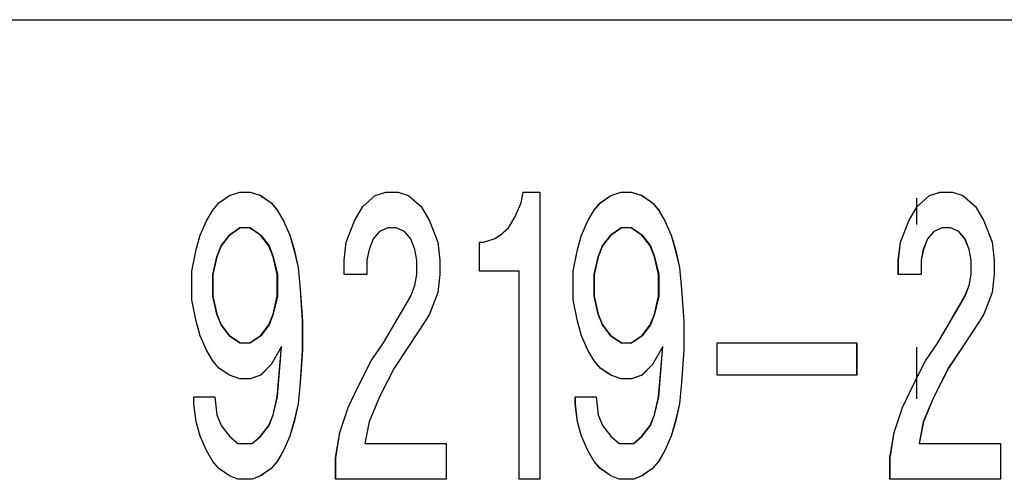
# Model space of a CAD drawing. Header units: millimetres. Extents: x -186 to 167, y -17 to 277.
# Tile 24 of 44: x -77.65 to -69.08, y 261.64 to 265.64. Entities that reach past the tile are written whole.
import ezdxf

# ---------------------------------------------------------------- set-up
doc = ezdxf.new("R2010")
doc.units = ezdxf.units.MM

msp = doc.modelspace()

# ---------------------------------------------------------------- linework, layer by layer
at = {"color": 7, "linetype": 'Continuous', "lineweight": 25}
for p, q in [((-81.8785, 265.6352), (-63.6732, 265.6352)), ((-75.8215, 264.1039), (-75.7309, 264.1352)), ((-75.8212, 264.1039), (-75.7306, 264.1352)), ((-75.7309, 264.1352), (-75.64, 264.1352)), ((-75.6402, 264.1352), (-75.5496, 264.1039)), ((-75.64, 264.1352), (-75.5494, 264.1039)), ((-74.5527, 264.1039), (-74.4621, 264.1352)), ((-74.5525, 264.1039), (-74.4619, 264.1352)), ((-74.4621, 264.1352), (-74.3531, 264.1352)), ((-74.3534, 264.1352), (-74.2627, 264.1039)), ((-74.3531, 264.1352), (-74.2625, 264.1039)), ((-73.284, 264.0414), (-73.2659, 264.1352)), ((-73.2838, 264.0414), (-73.2656, 264.1352)), ((-73.2659, 264.1352), (-73.1206, 264.1352)), ((-73.1209, 264.1352), (-73.1209, 261.6352)), ((-73.1206, 264.1352), (-73.1206, 261.6352)), ((-72.5046, 264.1039), (-72.414, 264.1352)), ((-72.5044, 264.1039), (-72.4138, 264.1352)), ((-72.414, 264.1352), (-72.3231, 264.1352)), ((-72.3234, 264.1352), (-72.2328, 264.1039)), ((-72.3231, 264.1352), (-72.2325, 264.1039)), ((-69.7315, 264.1039), (-69.6409, 264.1352)), ((-69.7313, 264.1039), (-69.6406, 264.1352)), ((-69.6409, 264.1352), (-69.5319, 264.1352)), ((-69.5321, 264.1352), (-69.4415, 264.1039)), ((-69.5319, 264.1352), (-69.4413, 264.1039)), ((-75.9665, 263.9789), (-75.9121, 264.0414)), ((-75.9662, 263.9789), (-75.9119, 264.0414)), ((-75.9121, 264.0414), (-75.8215, 264.1039)), ((-75.9119, 264.0414), (-75.9121, 264.0414)), ((-75.9119, 264.0414), (-75.8212, 264.1039)), ((-75.8212, 264.1039), (-75.8215, 264.1039)), ((-75.5496, 264.1039), (-75.459, 264.0414)), ((-75.5494, 264.1039), (-75.5496, 264.1039)), ((-75.5494, 264.1039), (-75.4587, 264.0414)), ((-75.459, 264.0414), (-75.4046, 263.9789)), ((-75.4587, 264.0414), (-75.459, 264.0414)), ((-75.4587, 264.0414), (-75.4044, 263.9789)), ((-74.6615, 264.0102), (-74.5527, 264.1039)), ((-74.6612, 264.0102), (-74.5525, 264.1039)), ((-74.5525, 264.1039), (-74.5527, 264.1039)), ((-74.2627, 264.1039), (-74.154, 264.0102)), ((-74.2625, 264.1039), (-74.2627, 264.1039)), ((-74.2625, 264.1039), (-74.1537, 264.0102)), ((-73.3384, 263.9164), (-73.284, 264.0414)), ((-73.3381, 263.9164), (-73.2838, 264.0414)), ((-73.2838, 264.0414), (-73.284, 264.0414)), ((-72.6496, 263.9789), (-72.5953, 264.0414)), ((-72.6494, 263.9789), (-72.595, 264.0414)), ((-72.5953, 264.0414), (-72.5046, 264.1039)), ((-72.595, 264.0414), (-72.5953, 264.0414)), ((-72.595, 264.0414), (-72.5044, 264.1039)), ((-72.5044, 264.1039), (-72.5046, 264.1039)), ((-72.2328, 264.1039), (-72.1421, 264.0414)), ((-72.2325, 264.1039), (-72.2328, 264.1039)), ((-72.2325, 264.1039), (-72.1419, 264.0414)), ((-72.1421, 264.0414), (-72.0878, 263.9789)), ((-72.1419, 264.0414), (-72.1421, 264.0414)), ((-72.1419, 264.0414), (-72.0875, 263.9789)), ((-69.8423, 263.8523), (-69.8423, 264.083)), ((-69.8403, 264.0102), (-69.7315, 264.1039)), ((-69.84, 264.0102), (-69.7313, 264.1039)), ((-69.7313, 264.1039), (-69.7315, 264.1039)), ((-69.4415, 264.1039), (-69.3328, 264.0102)), ((-69.4413, 264.1039), (-69.4415, 264.1039)), ((-69.4413, 264.1039), (-69.3325, 264.0102)), ((-76.0209, 263.8852), (-75.9665, 263.9789)), ((-76.0206, 263.8852), (-75.9662, 263.9789)), ((-75.9662, 263.9789), (-75.9665, 263.9789)), ((-75.4046, 263.9789), (-75.3502, 263.8852)), ((-75.4044, 263.9789), (-75.4046, 263.9789)), ((-75.4044, 263.9789), (-75.35, 263.8852)), ((-74.734, 263.8852), (-74.6615, 264.0102)), ((-74.7337, 263.8852), (-74.6612, 264.0102)), ((-74.6612, 264.0102), (-74.6615, 264.0102)), ((-74.154, 264.0102), (-74.0815, 263.8852)), ((-74.1537, 264.0102), (-74.154, 264.0102)), ((-74.1537, 264.0102), (-74.0813, 263.8852)), ((-72.704, 263.8852), (-72.6496, 263.9789)), ((-72.7038, 263.8852), (-72.6494, 263.9789)), ((-72.6494, 263.9789), (-72.6496, 263.9789)), ((-72.0878, 263.9789), (-72.0334, 263.8852)), ((-72.0875, 263.9789), (-72.0878, 263.9789)), ((-72.0875, 263.9789), (-72.0331, 263.8852)), ((-69.9128, 263.8852), (-69.8403, 264.0102)), ((-69.9125, 263.8852), (-69.84, 264.0102)), ((-69.84, 264.0102), (-69.8403, 264.0102)), ((-69.3328, 264.0102), (-69.2603, 263.8852)), ((-69.3325, 264.0102), (-69.3328, 264.0102)), ((-69.3325, 264.0102), (-69.26, 263.8852)), ((-76.0752, 263.7602), (-76.0209, 263.8852)), ((-76.075, 263.7602), (-76.0206, 263.8852)), ((-76.0206, 263.8852), (-76.0209, 263.8852)), ((-75.3502, 263.8852), (-75.2959, 263.7602)), ((-75.35, 263.8852), (-75.3502, 263.8852)), ((-75.35, 263.8852), (-75.2956, 263.7602)), ((-74.8065, 263.6977), (-74.734, 263.8852)), ((-74.8062, 263.6977), (-74.7337, 263.8852)), ((-74.7337, 263.8852), (-74.734, 263.8852)), ((-74.0815, 263.8852), (-74.009, 263.6977)), ((-74.0813, 263.8852), (-74.0815, 263.8852)), ((-74.0813, 263.8852), (-74.0088, 263.6977)), ((-73.3927, 263.8227), (-73.3384, 263.9164)), ((-73.3925, 263.8227), (-73.3381, 263.9164)), ((-73.3381, 263.9164), (-73.3384, 263.9164)), ((-72.7584, 263.7602), (-72.704, 263.8852)), ((-72.7581, 263.7602), (-72.7038, 263.8852)), ((-72.7038, 263.8852), (-72.704, 263.8852)), ((-72.0334, 263.8852), (-71.979, 263.7602)), ((-72.0331, 263.8852), (-72.0334, 263.8852)), ((-72.0331, 263.8852), (-71.9788, 263.7602)), ((-69.9853, 263.6977), (-69.9128, 263.8852)), ((-69.985, 263.6977), (-69.9125, 263.8852)), ((-69.9125, 263.8852), (-69.9128, 263.8852)), ((-69.2603, 263.8852), (-69.1878, 263.6977)), ((-69.26, 263.8852), (-69.2603, 263.8852)), ((-69.26, 263.8852), (-69.1875, 263.6977)), ((-75.7309, 263.8227), (-75.8215, 263.7602)), ((-75.8212, 263.7602), (-75.7306, 263.8227)), ((-75.64, 263.8227), (-75.7309, 263.8227)), ((-75.5496, 263.7602), (-75.6402, 263.8227)), ((-75.64, 263.8227), (-75.5494, 263.7602)), ((-74.5165, 263.7914), (-74.5709, 263.7289)), ((-74.5162, 263.7914), (-74.5706, 263.7289)), ((-74.444, 263.8227), (-74.5165, 263.7914)), ((-74.5162, 263.7914), (-74.5165, 263.7914)), ((-74.4437, 263.8227), (-74.5162, 263.7914)), ((-74.3712, 263.8227), (-74.444, 263.8227)), ((-74.299, 263.7914), (-74.3715, 263.8227)), ((-74.2987, 263.7914), (-74.3712, 263.8227)), ((-74.2446, 263.7289), (-74.299, 263.7914)), ((-74.2987, 263.7914), (-74.299, 263.7914)), ((-74.2444, 263.7289), (-74.2987, 263.7914)), ((-73.4652, 263.7602), (-73.3927, 263.8227)), ((-73.465, 263.7602), (-73.3925, 263.8227)), ((-73.3925, 263.8227), (-73.3927, 263.8227)), ((-72.414, 263.8227), (-72.5046, 263.7602)), ((-72.5044, 263.7602), (-72.4138, 263.8227)), ((-72.3231, 263.8227), (-72.414, 263.8227)), ((-72.2328, 263.7602), (-72.3234, 263.8227)), ((-72.3231, 263.8227), (-72.2325, 263.7602)), ((-69.6953, 263.7914), (-69.7496, 263.7289)), ((-69.695, 263.7914), (-69.7494, 263.7289)), ((-69.6228, 263.8227), (-69.6953, 263.7914)), ((-69.695, 263.7914), (-69.6953, 263.7914)), ((-69.6225, 263.8227), (-69.695, 263.7914)), ((-69.55, 263.8227), (-69.6228, 263.8227)), ((-69.4778, 263.7914), (-69.5503, 263.8227)), ((-69.4775, 263.7914), (-69.55, 263.8227)), ((-69.4234, 263.7289), (-69.4778, 263.7914)), ((-69.4775, 263.7914), (-69.4778, 263.7914)), ((-69.4231, 263.7289), (-69.4775, 263.7914)), ((-76.1115, 263.6352), (-76.0752, 263.7602)), ((-76.1112, 263.6352), (-76.075, 263.7602)), ((-76.075, 263.7602), (-76.0752, 263.7602)), ((-75.8215, 263.7602), (-75.894, 263.6664)), ((-75.8937, 263.6664), (-75.8212, 263.7602)), ((-75.8215, 263.7602), (-75.8212, 263.7602)), ((-75.4771, 263.6664), (-75.5496, 263.7602)), ((-75.5494, 263.7602), (-75.5496, 263.7602)), ((-75.5494, 263.7602), (-75.4769, 263.6664)), ((-75.2959, 263.7602), (-75.2596, 263.6352)), ((-75.2956, 263.7602), (-75.2959, 263.7602)), ((-75.2956, 263.7602), (-75.2594, 263.6352)), ((-74.8246, 263.5414), (-74.8065, 263.6977)), ((-74.8244, 263.5414), (-74.8062, 263.6977)), ((-74.8062, 263.6977), (-74.8065, 263.6977)), ((-74.5709, 263.7289), (-74.6071, 263.6352)), ((-74.5706, 263.7289), (-74.6069, 263.6352)), ((-74.5706, 263.7289), (-74.5709, 263.7289)), ((-74.2084, 263.6352), (-74.2446, 263.7289)), ((-74.2444, 263.7289), (-74.2446, 263.7289)), ((-74.2081, 263.6352), (-74.2444, 263.7289)), ((-74.009, 263.6977), (-73.9909, 263.5414)), ((-74.0088, 263.6977), (-74.009, 263.6977)), ((-74.0088, 263.6977), (-73.9906, 263.5414)), ((-73.6465, 263.4477), (-73.6465, 263.6977)), ((-73.6465, 263.6977), (-73.61, 263.6977)), ((-73.6463, 263.4477), (-73.6463, 263.6977)), ((-73.6102, 263.6977), (-73.5196, 263.7289)), ((-73.61, 263.6977), (-73.5194, 263.7289)), ((-73.5196, 263.7289), (-73.4652, 263.7602)), ((-73.5194, 263.7289), (-73.5196, 263.7289)), ((-73.5194, 263.7289), (-73.465, 263.7602)), ((-73.465, 263.7602), (-73.4652, 263.7602)), ((-72.7946, 263.6352), (-72.7584, 263.7602)), ((-72.7944, 263.6352), (-72.7581, 263.7602)), ((-72.7581, 263.7602), (-72.7584, 263.7602)), ((-72.5046, 263.7602), (-72.5771, 263.6664)), ((-72.5769, 263.6664), (-72.5044, 263.7602)), ((-72.5044, 263.7602), (-72.5046, 263.7602)), ((-72.1603, 263.6664), (-72.2328, 263.7602)), ((-72.2325, 263.7602), (-72.2328, 263.7602)), ((-72.2325, 263.7602), (-72.16, 263.6664)), ((-71.979, 263.7602), (-71.9428, 263.6352)), ((-71.9788, 263.7602), (-71.979, 263.7602)), ((-71.9788, 263.7602), (-71.9425, 263.6352)), ((-70.0034, 263.5414), (-69.9853, 263.6977)), ((-70.0031, 263.5414), (-69.985, 263.6977)), ((-69.985, 263.6977), (-69.9853, 263.6977)), ((-69.7496, 263.7289), (-69.7859, 263.6352)), ((-69.7494, 263.7289), (-69.7856, 263.6352)), ((-69.7494, 263.7289), (-69.7496, 263.7289)), ((-69.3871, 263.6352), (-69.4234, 263.7289)), ((-69.4231, 263.7289), (-69.4234, 263.7289)), ((-69.3869, 263.6352), (-69.4231, 263.7289)), ((-69.1878, 263.6977), (-69.1696, 263.5414)), ((-69.1875, 263.6977), (-69.1878, 263.6977)), ((-69.1875, 263.6977), (-69.1694, 263.5414)), ((-76.1477, 263.4477), (-76.1115, 263.6352)), ((-76.1475, 263.4477), (-76.1112, 263.6352)), ((-76.1112, 263.6352), (-76.1115, 263.6352)), ((-75.894, 263.6664), (-75.9302, 263.5727)), ((-75.93, 263.5727), (-75.8937, 263.6664)), ((-75.8937, 263.6664), (-75.894, 263.6664)), ((-75.4409, 263.5727), (-75.4771, 263.6664)), ((-75.4769, 263.6664), (-75.4771, 263.6664)), ((-75.4769, 263.6664), (-75.4406, 263.5727)), ((-75.2596, 263.6352), (-75.2234, 263.4789)), ((-75.2594, 263.6352), (-75.2596, 263.6352)), ((-75.2594, 263.6352), (-75.2231, 263.4789)), ((-74.6071, 263.6352), (-74.6252, 263.5414)), ((-74.6069, 263.6352), (-74.625, 263.5414)), ((-74.6069, 263.6352), (-74.6071, 263.6352)), ((-74.1902, 263.5414), (-74.2084, 263.6352)), ((-74.2081, 263.6352), (-74.2084, 263.6352)), ((-74.19, 263.5414), (-74.2081, 263.6352)), ((-72.8309, 263.4477), (-72.7946, 263.6352)), ((-72.8306, 263.4477), (-72.7944, 263.6352)), ((-72.7944, 263.6352), (-72.7946, 263.6352)), ((-72.5771, 263.6664), (-72.6134, 263.5727)), ((-72.6131, 263.5727), (-72.5769, 263.6664)), ((-72.5769, 263.6664), (-72.5771, 263.6664)), ((-72.124, 263.5727), (-72.1603, 263.6664)), ((-72.16, 263.6664), (-72.1603, 263.6664)), ((-72.16, 263.6664), (-72.1238, 263.5727)), ((-71.9428, 263.6352), (-71.9065, 263.4789)), ((-71.9425, 263.6352), (-71.9428, 263.6352)), ((-71.9425, 263.6352), (-71.9063, 263.4789)), ((-69.7859, 263.6352), (-69.804, 263.5414)), ((-69.7856, 263.6352), (-69.8038, 263.5414)), ((-69.7856, 263.6352), (-69.7859, 263.6352)), ((-69.369, 263.5414), (-69.3871, 263.6352)), ((-69.3869, 263.6352), (-69.3871, 263.6352)), ((-69.3688, 263.5414), (-69.3869, 263.6352)), ((-75.9302, 263.5727), (-75.9665, 263.4164)), ((-75.9662, 263.4164), (-75.93, 263.5727)), ((-75.93, 263.5727), (-75.9302, 263.5727)), ((-75.4046, 263.4164), (-75.4409, 263.5727)), ((-75.4406, 263.5727), (-75.4409, 263.5727)), ((-75.4406, 263.5727), (-75.4044, 263.4164)), ((-74.8246, 263.4164), (-74.8246, 263.5414)), ((-74.8244, 263.5414), (-74.8246, 263.5414)), ((-74.8244, 263.4164), (-74.8244, 263.5414)), ((-74.6252, 263.5414), (-74.6252, 263.4164)), ((-74.625, 263.5414), (-74.6252, 263.5414)), ((-74.625, 263.5414), (-74.625, 263.4164)), ((-74.1902, 263.4164), (-74.1902, 263.5414)), ((-74.19, 263.5414), (-74.1902, 263.5414)), ((-74.19, 263.4164), (-74.19, 263.5414)), ((-73.9909, 263.5414), (-73.9909, 263.4164)), ((-73.9906, 263.5414), (-73.9909, 263.5414)), ((-73.9906, 263.5414), (-73.9906, 263.4164)), ((-72.6134, 263.5727), (-72.6496, 263.4164)), ((-72.6494, 263.4164), (-72.6131, 263.5727)), ((-72.6131, 263.5727), (-72.6134, 263.5727)), ((-72.0878, 263.4164), (-72.124, 263.5727)), ((-72.1238, 263.5727), (-72.124, 263.5727)), ((-72.1238, 263.5727), (-72.0875, 263.4164)), ((-70.0034, 263.4164), (-70.0034, 263.5414)), ((-70.0031, 263.5414), (-70.0034, 263.5414)), ((-70.0031, 263.4164), (-70.0031, 263.5414)), ((-69.804, 263.5414), (-69.804, 263.4164)), ((-69.8038, 263.5414), (-69.804, 263.5414)), ((-69.8038, 263.5414), (-69.8038, 263.4164)), ((-69.369, 263.4164), (-69.369, 263.5414)), ((-69.3688, 263.5414), (-69.369, 263.5414)), ((-69.3688, 263.4164), (-69.3688, 263.5414)), ((-69.1696, 263.5414), (-69.1696, 263.4164)), ((-69.1694, 263.5414), (-69.1696, 263.5414)), ((-69.1694, 263.5414), (-69.1694, 263.4164)), ((-76.1477, 263.1977), (-76.1477, 263.4477)), ((-76.1475, 263.4477), (-76.1477, 263.4477)), ((-76.1475, 263.1977), (-76.1475, 263.4477)), ((-75.2234, 263.4789), (-75.2052, 263.2914)), ((-75.2231, 263.4789), (-75.2234, 263.4789)), ((-75.2231, 263.4789), (-75.205, 263.2914)), ((-73.3019, 263.4477), (-73.6465, 263.4477)), ((-73.3021, 261.6352), (-73.3021, 263.4477)), ((-73.3019, 261.6352), (-73.3019, 263.4477)), ((-72.8309, 263.1977), (-72.8309, 263.4477)), ((-72.8306, 263.4477), (-72.8309, 263.4477)), ((-72.8306, 263.1977), (-72.8306, 263.4477)), ((-71.9065, 263.4789), (-71.8884, 263.2914)), ((-71.9063, 263.4789), (-71.9065, 263.4789)), ((-71.9063, 263.4789), (-71.8881, 263.2914)), ((-75.9665, 263.4164), (-75.9665, 263.2289)), ((-75.9662, 263.4164), (-75.9665, 263.4164)), ((-75.9662, 263.2289), (-75.9662, 263.4164)), ((-75.4046, 263.2289), (-75.4046, 263.4164)), ((-75.4044, 263.4164), (-75.4046, 263.4164)), ((-75.4044, 263.4164), (-75.4044, 263.2289)), ((-74.625, 263.4164), (-74.8246, 263.4164)), ((-74.2084, 263.3227), (-74.1902, 263.4164)), ((-74.2081, 263.3227), (-74.19, 263.4164)), ((-74.19, 263.4164), (-74.1902, 263.4164)), ((-73.9909, 263.4164), (-74.009, 263.2602)), ((-73.9906, 263.4164), (-74.0088, 263.2602)), ((-73.9906, 263.4164), (-73.9909, 263.4164)), ((-72.6496, 263.4164), (-72.6496, 263.2289)), ((-72.6494, 263.4164), (-72.6496, 263.4164)), ((-72.6494, 263.2289), (-72.6494, 263.4164)), ((-72.0878, 263.2289), (-72.0878, 263.4164)), ((-72.0878, 263.4164), (-72.0875, 263.4164)), ((-72.0875, 263.4164), (-72.0875, 263.2289)), ((-69.8038, 263.4164), (-70.0034, 263.4164)), ((-69.3871, 263.3227), (-69.369, 263.4164)), ((-69.3869, 263.3227), (-69.3688, 263.4164)), ((-69.369, 263.4164), (-69.3688, 263.4164)), ((-69.1696, 263.4164), (-69.1878, 263.2602)), ((-69.1694, 263.4164), (-69.1875, 263.2602)), ((-69.1694, 263.4164), (-69.1696, 263.4164)), ((-75.2052, 263.2914), (-75.1871, 263.0102)), ((-75.205, 263.2914), (-75.2052, 263.2914)), ((-75.205, 263.2914), (-75.1869, 263.0102)), ((-74.2446, 263.2289), (-74.2084, 263.3227)), ((-74.2444, 263.2289), (-74.2081, 263.3227)), ((-74.2081, 263.3227), (-74.2084, 263.3227)), ((-74.009, 263.2602), (-74.0815, 263.0727)), ((-74.0088, 263.2602), (-74.0813, 263.0727)), ((-74.0088, 263.2602), (-74.009, 263.2602)), ((-71.8884, 263.2914), (-71.8703, 263.0102)), ((-71.8881, 263.2914), (-71.8884, 263.2914)), ((-71.8881, 263.2914), (-71.87, 263.0102)), ((-69.4234, 263.2289), (-69.3871, 263.3227)), ((-69.4231, 263.2289), (-69.3869, 263.3227)), ((-69.3869, 263.3227), (-69.3871, 263.3227)), ((-69.1878, 263.2602), (-69.2603, 263.0727)), ((-69.1875, 263.2602), (-69.26, 263.0727)), ((-69.1875, 263.2602), (-69.1878, 263.2602)), ((-76.1115, 263.0102), (-76.1477, 263.1977)), ((-76.1475, 263.1977), (-76.1477, 263.1977)), ((-76.1112, 263.0102), (-76.1475, 263.1977)), ((-75.9665, 263.2289), (-75.9302, 263.0727)), ((-75.9662, 263.2289), (-75.9665, 263.2289)), ((-75.93, 263.0727), (-75.9662, 263.2289)), ((-75.4409, 263.0727), (-75.4046, 263.2289)), ((-75.4044, 263.2289), (-75.4406, 263.0727)), ((-75.4044, 263.2289), (-75.4046, 263.2289)), ((-74.4802, 262.8227), (-74.2446, 263.2289)), ((-74.48, 262.8227), (-74.2444, 263.2289)), ((-74.2446, 263.2289), (-74.2444, 263.2289)), ((-72.7946, 263.0102), (-72.8309, 263.1977)), ((-72.8306, 263.1977), (-72.8309, 263.1977)), ((-72.7944, 263.0102), (-72.8306, 263.1977)), ((-72.6496, 263.2289), (-72.6134, 263.0727)), ((-72.6494, 263.2289), (-72.6496, 263.2289)), ((-72.6131, 263.0727), (-72.6494, 263.2289)), ((-72.124, 263.0727), (-72.0878, 263.2289)), ((-72.0875, 263.2289), (-72.1238, 263.0727)), ((-72.0875, 263.2289), (-72.0878, 263.2289)), ((-69.659, 262.8227), (-69.4234, 263.2289)), ((-69.6588, 262.8227), (-69.4231, 263.2289)), ((-69.4231, 263.2289), (-69.4234, 263.2289)), ((-76.0752, 262.8852), (-76.1115, 263.0102)), ((-76.1112, 263.0102), (-76.1115, 263.0102)), ((-76.075, 262.8852), (-76.1112, 263.0102)), ((-75.9302, 263.0727), (-75.894, 262.9789)), ((-75.93, 263.0727), (-75.9302, 263.0727)), ((-75.8937, 262.9789), (-75.93, 263.0727)), ((-75.4771, 262.9789), (-75.4409, 263.0727)), ((-75.4406, 263.0727), (-75.4769, 262.9789)), ((-75.4406, 263.0727), (-75.4409, 263.0727)), ((-75.1871, 263.0102), (-75.1871, 262.7602)), ((-75.1869, 263.0102), (-75.1871, 263.0102)), ((-75.1869, 263.0102), (-75.1869, 262.7602)), ((-74.1177, 263.0102), (-74.2627, 262.7914)), ((-74.1175, 263.0102), (-74.2625, 262.7914)), ((-74.0815, 263.0727), (-74.1177, 263.0102)), ((-74.1175, 263.0102), (-74.1177, 263.0102)), ((-74.0813, 263.0727), (-74.1175, 263.0102)), ((-74.0813, 263.0727), (-74.0815, 263.0727)), ((-72.7584, 262.8852), (-72.7946, 263.0102)), ((-72.7944, 263.0102), (-72.7946, 263.0102)), ((-72.7581, 262.8852), (-72.7944, 263.0102)), ((-72.6134, 263.0727), (-72.5771, 262.9789)), ((-72.6131, 263.0727), (-72.6134, 263.0727)), ((-72.5769, 262.9789), (-72.6131, 263.0727)), ((-72.1603, 262.9789), (-72.124, 263.0727)), ((-72.1238, 263.0727), (-72.16, 262.9789)), ((-72.1238, 263.0727), (-72.124, 263.0727)), ((-71.87, 263.0102), (-71.8703, 263.0102)), ((-71.8703, 263.0102), (-71.8703, 262.7602)), ((-69.2965, 263.0102), (-69.4415, 262.7914)), ((-69.2963, 263.0102), (-69.4413, 262.7914)), ((-69.2603, 263.0727), (-69.2965, 263.0102)), ((-69.2963, 263.0102), (-69.2965, 263.0102)), ((-69.26, 263.0727), (-69.2963, 263.0102)), ((-69.26, 263.0727), (-69.2603, 263.0727)), ((-75.894, 262.9789), (-75.8215, 262.8852)), ((-75.8937, 262.9789), (-75.894, 262.9789)), ((-75.8212, 262.8852), (-75.8937, 262.9789)), ((-75.5496, 262.8852), (-75.4771, 262.9789)), ((-75.4769, 262.9789), (-75.5494, 262.8852)), ((-75.4769, 262.9789), (-75.4771, 262.9789)), ((-72.5771, 262.9789), (-72.5046, 262.8852)), ((-72.5769, 262.9789), (-72.5771, 262.9789)), ((-72.5044, 262.8852), (-72.5769, 262.9789)), ((-72.2328, 262.8852), (-72.1603, 262.9789)), ((-72.16, 262.9789), (-72.2325, 262.8852)), ((-72.16, 262.9789), (-72.1603, 262.9789)), ((-76.0209, 262.7602), (-76.0752, 262.8852)), ((-76.075, 262.8852), (-76.0752, 262.8852)), ((-76.0206, 262.7602), (-76.075, 262.8852)), ((-75.8215, 262.8852), (-75.7309, 262.8227)), ((-75.8212, 262.8852), (-75.8215, 262.8852)), ((-75.7306, 262.8227), (-75.8212, 262.8852)), ((-75.6402, 262.8227), (-75.5496, 262.8852)), ((-75.5494, 262.8852), (-75.64, 262.8227)), ((-75.5494, 262.8852), (-75.5496, 262.8852)), ((-72.704, 262.7602), (-72.7584, 262.8852)), ((-72.7581, 262.8852), (-72.7584, 262.8852)), ((-72.7038, 262.7602), (-72.7581, 262.8852)), ((-72.5046, 262.8852), (-72.414, 262.8227)), ((-72.5044, 262.8852), (-72.5046, 262.8852)), ((-72.4138, 262.8227), (-72.5044, 262.8852)), ((-72.3234, 262.8227), (-72.2328, 262.8852)), ((-72.2325, 262.8852), (-72.3231, 262.8227)), ((-72.2325, 262.8852), (-72.2328, 262.8852)), ((-75.9665, 262.6664), (-76.0209, 262.7602)), ((-76.0206, 262.7602), (-76.0209, 262.7602)), ((-75.9662, 262.6664), (-76.0206, 262.7602)), ((-75.7309, 262.8227), (-75.64, 262.8227)), ((-75.3684, 262.7914), (-75.459, 262.6352)), ((-75.3681, 262.7914), (-75.4587, 262.6352)), ((-75.4046, 262.3539), (-75.3684, 262.7914)), ((-75.4044, 262.3539), (-75.3681, 262.7914)), ((-75.3681, 262.7914), (-75.3684, 262.7914)), ((-75.1871, 262.7602), (-75.2052, 262.4789)), ((-75.1869, 262.7602), (-75.205, 262.4789)), ((-75.1869, 262.7602), (-75.1871, 262.7602)), ((-74.589, 262.6664), (-74.4802, 262.8227)), ((-74.5887, 262.6664), (-74.48, 262.8227)), ((-74.48, 262.8227), (-74.4802, 262.8227)), ((-74.2627, 262.7914), (-74.3896, 262.6039)), ((-74.2625, 262.7914), (-74.3894, 262.6039)), ((-74.2625, 262.7914), (-74.2627, 262.7914)), ((-72.6496, 262.6664), (-72.704, 262.7602)), ((-72.7038, 262.7602), (-72.704, 262.7602)), ((-72.6494, 262.6664), (-72.7038, 262.7602)), ((-72.414, 262.8227), (-72.3231, 262.8227)), ((-72.0515, 262.7914), (-72.1421, 262.6352)), ((-72.0513, 262.7914), (-72.1419, 262.6352)), ((-72.0878, 262.3539), (-72.0515, 262.7914)), ((-72.0875, 262.3539), (-72.0513, 262.7914)), ((-72.0513, 262.7914), (-72.0515, 262.7914)), ((-71.8703, 262.7602), (-71.8884, 262.4789)), ((-71.87, 262.7602), (-71.8881, 262.4789)), ((-71.87, 262.7602), (-71.8703, 262.7602)), ((-71.5803, 262.8227), (-70.3656, 262.8227)), ((-71.5803, 262.5414), (-71.5803, 262.8227)), ((-70.3659, 262.8227), (-70.3659, 262.5414)), ((-70.3656, 262.8227), (-70.3656, 262.5414)), ((-69.8423, 262.3358), (-69.8423, 262.7851)), ((-69.7678, 262.6664), (-69.659, 262.8227)), ((-69.7675, 262.6664), (-69.6588, 262.8227)), ((-69.6588, 262.8227), (-69.659, 262.8227)), ((-69.4415, 262.7914), (-69.5684, 262.6039)), ((-69.4413, 262.7914), (-69.5681, 262.6039)), ((-69.4413, 262.7914), (-69.4415, 262.7914)), ((-75.9121, 262.6039), (-75.9665, 262.6664)), ((-75.9662, 262.6664), (-75.9665, 262.6664)), ((-75.9119, 262.6039), (-75.9662, 262.6664)), ((-74.6977, 262.4477), (-74.589, 262.6664)), ((-74.6975, 262.4477), (-74.5887, 262.6664)), ((-74.5887, 262.6664), (-74.589, 262.6664)), ((-72.5953, 262.6039), (-72.6496, 262.6664)), ((-72.6494, 262.6664), (-72.6496, 262.6664)), ((-72.595, 262.6039), (-72.6494, 262.6664)), ((-69.8765, 262.4477), (-69.7678, 262.6664)), ((-69.8763, 262.4477), (-69.7675, 262.6664)), ((-69.7675, 262.6664), (-69.7678, 262.6664)), ((-75.8215, 262.5414), (-75.9121, 262.6039)), ((-75.9119, 262.6039), (-75.9121, 262.6039)), ((-75.8212, 262.5414), (-75.9119, 262.6039)), ((-75.459, 262.6352), (-75.5496, 262.5414)), ((-75.4587, 262.6352), (-75.5494, 262.5414)), ((-75.4587, 262.6352), (-75.459, 262.6352)), ((-74.3896, 262.6039), (-74.5165, 262.3539)), ((-74.3894, 262.6039), (-74.5162, 262.3539)), ((-74.3894, 262.6039), (-74.3896, 262.6039)), ((-72.5046, 262.5414), (-72.5953, 262.6039)), ((-72.595, 262.6039), (-72.5953, 262.6039)), ((-72.5044, 262.5414), (-72.595, 262.6039)), ((-72.1421, 262.6352), (-72.2328, 262.5414)), ((-72.1419, 262.6352), (-72.2325, 262.5414)), ((-72.1419, 262.6352), (-72.1421, 262.6352)), ((-69.5684, 262.6039), (-69.6953, 262.3539)), ((-69.5681, 262.6039), (-69.695, 262.3539)), ((-69.5681, 262.6039), (-69.5684, 262.6039)), ((-75.7309, 262.5102), (-75.8215, 262.5414)), ((-75.8212, 262.5414), (-75.8215, 262.5414)), ((-75.7306, 262.5102), (-75.8212, 262.5414)), ((-75.64, 262.5102), (-75.7309, 262.5102)), ((-75.5496, 262.5414), (-75.6402, 262.5102)), ((-75.5494, 262.5414), (-75.64, 262.5102)), ((-75.5494, 262.5414), (-75.5496, 262.5414)), ((-72.414, 262.5102), (-72.5046, 262.5414)), ((-72.5044, 262.5414), (-72.5046, 262.5414)), ((-72.4138, 262.5102), (-72.5044, 262.5414)), ((-72.3231, 262.5102), (-72.414, 262.5102)), ((-72.2328, 262.5414), (-72.3234, 262.5102)), ((-72.2325, 262.5414), (-72.3231, 262.5102)), ((-72.2325, 262.5414), (-72.2328, 262.5414)), ((-70.3656, 262.5414), (-71.5803, 262.5414)), ((-75.2052, 262.4789), (-75.2234, 262.2914)), ((-75.205, 262.4789), (-75.2231, 262.2914)), ((-75.205, 262.4789), (-75.2052, 262.4789)), ((-74.7884, 262.2602), (-74.6977, 262.4477)), ((-74.7881, 262.2602), (-74.6975, 262.4477)), ((-74.6975, 262.4477), (-74.6977, 262.4477)), ((-71.8884, 262.4789), (-71.9065, 262.2914)), ((-71.8881, 262.4789), (-71.9063, 262.2914)), ((-71.8884, 262.4789), (-71.8881, 262.4789)), ((-69.9671, 262.2602), (-69.8765, 262.4477)), ((-69.9669, 262.2602), (-69.8763, 262.4477)), ((-69.8763, 262.4477), (-69.8765, 262.4477)), ((-76.1296, 262.2914), (-76.1296, 262.3539)), ((-76.1296, 262.3539), (-75.9481, 262.3539)), ((-76.1294, 262.2914), (-76.1294, 262.3539)), ((-75.9484, 262.3539), (-75.9302, 262.1977)), ((-75.9481, 262.3539), (-75.93, 262.1977)), ((-75.4409, 262.1977), (-75.4046, 262.3539)), ((-75.4406, 262.1977), (-75.4044, 262.3539)), ((-75.4044, 262.3539), (-75.4046, 262.3539)), ((-74.5165, 262.3539), (-74.6071, 262.1352)), ((-74.5162, 262.3539), (-74.6069, 262.1352)), ((-74.5162, 262.3539), (-74.5165, 262.3539)), ((-72.8128, 262.2914), (-72.8128, 262.3539)), ((-72.8128, 262.3539), (-72.6313, 262.3539)), ((-72.8125, 262.2914), (-72.8125, 262.3539)), ((-72.6315, 262.3539), (-72.6134, 262.1977)), ((-72.6313, 262.3539), (-72.6131, 262.1977)), ((-72.124, 262.1977), (-72.0878, 262.3539)), ((-72.1238, 262.1977), (-72.0875, 262.3539)), ((-72.0875, 262.3539), (-72.0878, 262.3539)), ((-69.6953, 262.3539), (-69.7859, 262.1352)), ((-69.695, 262.3539), (-69.7856, 262.1352)), ((-69.695, 262.3539), (-69.6953, 262.3539)), ((-76.1115, 262.1352), (-76.1296, 262.2914)), ((-76.1294, 262.2914), (-76.1296, 262.2914)), ((-76.1112, 262.1352), (-76.1294, 262.2914)), ((-75.2234, 262.2914), (-75.2596, 262.1352)), ((-75.2231, 262.2914), (-75.2594, 262.1352)), ((-75.2231, 262.2914), (-75.2234, 262.2914)), ((-74.8609, 262.0414), (-74.7884, 262.2602)), ((-74.8606, 262.0414), (-74.7881, 262.2602)), ((-74.7881, 262.2602), (-74.7884, 262.2602)), ((-72.7946, 262.1352), (-72.8128, 262.2914)), ((-72.8125, 262.2914), (-72.8128, 262.2914)), ((-72.7944, 262.1352), (-72.8125, 262.2914)), ((-71.9065, 262.2914), (-71.9428, 262.1352)), ((-71.9063, 262.2914), (-71.9425, 262.1352)), ((-71.9063, 262.2914), (-71.9065, 262.2914)), ((-70.0396, 262.0414), (-69.9671, 262.2602)), ((-70.0394, 262.0414), (-69.9669, 262.2602)), ((-69.9669, 262.2602), (-69.9671, 262.2602)), ((-75.9302, 262.1977), (-75.894, 262.1039)), ((-75.93, 262.1977), (-75.9302, 262.1977)), ((-75.93, 262.1977), (-75.8937, 262.1039)), ((-75.4771, 262.1039), (-75.4409, 262.1977)), ((-75.4769, 262.1039), (-75.4406, 262.1977)), ((-75.4406, 262.1977), (-75.4409, 262.1977)), ((-72.6134, 262.1977), (-72.5771, 262.1039)), ((-72.6131, 262.1977), (-72.6134, 262.1977)), ((-72.6131, 262.1977), (-72.5769, 262.1039)), ((-72.1603, 262.1039), (-72.124, 262.1977)), ((-72.16, 262.1039), (-72.1238, 262.1977)), ((-72.1238, 262.1977), (-72.124, 262.1977)), ((-76.0752, 262.0102), (-76.1115, 262.1352)), ((-76.1112, 262.1352), (-76.1115, 262.1352)), ((-76.075, 262.0102), (-76.1112, 262.1352)), ((-75.894, 262.1039), (-75.8215, 262.0102)), ((-75.8937, 262.1039), (-75.894, 262.1039)), ((-75.8937, 262.1039), (-75.8212, 262.0102)), ((-75.5496, 262.0102), (-75.4771, 262.1039)), ((-75.5494, 262.0102), (-75.4769, 262.1039)), ((-75.4769, 262.1039), (-75.4771, 262.1039)), ((-75.2596, 262.1352), (-75.2959, 262.0102)), ((-75.2594, 262.1352), (-75.2956, 262.0102)), ((-75.2594, 262.1352), (-75.2596, 262.1352)), ((-74.6071, 262.1352), (-74.6434, 261.9477)), ((-74.6069, 262.1352), (-74.6431, 261.9477)), ((-74.6069, 262.1352), (-74.6071, 262.1352)), ((-72.7584, 262.0102), (-72.7946, 262.1352)), ((-72.7944, 262.1352), (-72.7946, 262.1352)), ((-72.7581, 262.0102), (-72.7944, 262.1352)), ((-72.5771, 262.1039), (-72.5046, 262.0102)), ((-72.5769, 262.1039), (-72.5771, 262.1039)), ((-72.5769, 262.1039), (-72.5044, 262.0102)), ((-72.2328, 262.0102), (-72.1603, 262.1039)), ((-72.2325, 262.0102), (-72.16, 262.1039)), ((-72.16, 262.1039), (-72.1603, 262.1039)), ((-71.9428, 262.1352), (-71.979, 262.0102)), ((-71.9425, 262.1352), (-71.9788, 262.0102)), ((-71.9425, 262.1352), (-71.9428, 262.1352)), ((-69.7859, 262.1352), (-69.8221, 261.9477)), ((-69.7856, 262.1352), (-69.8219, 261.9477)), ((-69.7856, 262.1352), (-69.7859, 262.1352)), ((-76.0209, 261.8852), (-76.0752, 262.0102)), ((-76.075, 262.0102), (-76.0752, 262.0102)), ((-76.0206, 261.8852), (-76.075, 262.0102)), ((-75.8215, 262.0102), (-75.749, 261.9477)), ((-75.8212, 262.0102), (-75.8215, 262.0102)), ((-75.8212, 262.0102), (-75.7487, 261.9477)), ((-75.6221, 261.9477), (-75.5496, 262.0102)), ((-75.6219, 261.9477), (-75.5494, 262.0102)), ((-75.5494, 262.0102), (-75.5496, 262.0102)), ((-75.2959, 262.0102), (-75.3502, 261.8852)), ((-75.2956, 262.0102), (-75.35, 261.8852)), ((-75.2956, 262.0102), (-75.2959, 262.0102)), ((-74.8971, 261.8227), (-74.8609, 262.0414)), ((-74.8969, 261.8227), (-74.8606, 262.0414)), ((-74.8606, 262.0414), (-74.8609, 262.0414)), ((-72.704, 261.8852), (-72.7584, 262.0102)), ((-72.7581, 262.0102), (-72.7584, 262.0102)), ((-72.7038, 261.8852), (-72.7581, 262.0102)), ((-72.5046, 262.0102), (-72.4321, 261.9477)), ((-72.5044, 262.0102), (-72.5046, 262.0102)), ((-72.5044, 262.0102), (-72.4319, 261.9477)), ((-72.3053, 261.9477), (-72.2328, 262.0102)), ((-72.305, 261.9477), (-72.2325, 262.0102)), ((-72.2325, 262.0102), (-72.2328, 262.0102)), ((-71.979, 262.0102), (-72.0334, 261.8852)), ((-71.9788, 262.0102), (-72.0331, 261.8852)), ((-71.9788, 262.0102), (-71.979, 262.0102)), ((-70.0759, 261.8227), (-70.0396, 262.0414)), ((-70.0756, 261.8227), (-70.0394, 262.0414)), ((-70.0394, 262.0414), (-70.0396, 262.0414)), ((-75.9665, 261.7914), (-76.0209, 261.8852)), ((-76.0206, 261.8852), (-76.0209, 261.8852)), ((-75.9662, 261.7914), (-76.0206, 261.8852)), ((-75.749, 261.9477), (-75.6219, 261.9477)), ((-75.3502, 261.8852), (-75.4046, 261.7914)), ((-75.35, 261.8852), (-75.4044, 261.7914)), ((-75.35, 261.8852), (-75.3502, 261.8852)), ((-74.6434, 261.9477), (-73.9363, 261.9477)), ((-73.9365, 261.9477), (-73.9365, 261.6352)), ((-73.9363, 261.9477), (-73.9363, 261.6352)), ((-72.6496, 261.7914), (-72.704, 261.8852)), ((-72.7038, 261.8852), (-72.704, 261.8852)), ((-72.6494, 261.7914), (-72.7038, 261.8852)), ((-72.4321, 261.9477), (-72.305, 261.9477)), ((-72.0334, 261.8852), (-72.0878, 261.7914)), ((-72.0331, 261.8852), (-72.0875, 261.7914)), ((-72.0331, 261.8852), (-72.0334, 261.8852)), ((-69.8221, 261.9477), (-69.115, 261.9477)), ((-69.1153, 261.9477), (-69.1153, 261.6352)), ((-69.115, 261.9477), (-69.115, 261.6352)), ((-74.8971, 261.6352), (-74.8971, 261.8227)), ((-74.8969, 261.8227), (-74.8971, 261.8227)), ((-74.8969, 261.6352), (-74.8969, 261.8227)), ((-70.0759, 261.6352), (-70.0759, 261.8227)), ((-70.0756, 261.8227), (-70.0759, 261.8227)), ((-70.0756, 261.6352), (-70.0756, 261.8227)), ((-75.9121, 261.7289), (-75.9665, 261.7914)), ((-75.9662, 261.7914), (-75.9665, 261.7914)), ((-75.9119, 261.7289), (-75.9662, 261.7914)), ((-75.8215, 261.6664), (-75.9121, 261.7289)), ((-75.9119, 261.7289), (-75.9121, 261.7289)), ((-75.8212, 261.6664), (-75.9119, 261.7289)), ((-75.459, 261.7289), (-75.5496, 261.6664)), ((-75.4587, 261.7289), (-75.5494, 261.6664)), ((-75.4046, 261.7914), (-75.459, 261.7289)), ((-75.4587, 261.7289), (-75.459, 261.7289)), ((-75.4044, 261.7914), (-75.4587, 261.7289)), ((-75.4044, 261.7914), (-75.4046, 261.7914)), ((-72.5953, 261.7289), (-72.6496, 261.7914)), ((-72.6494, 261.7914), (-72.6496, 261.7914)), ((-72.595, 261.7289), (-72.6494, 261.7914)), ((-72.5046, 261.6664), (-72.5953, 261.7289)), ((-72.595, 261.7289), (-72.5953, 261.7289)), ((-72.5044, 261.6664), (-72.595, 261.7289)), ((-72.1421, 261.7289), (-72.2328, 261.6664)), ((-72.1419, 261.7289), (-72.2325, 261.6664)), ((-72.0878, 261.7914), (-72.1421, 261.7289)), ((-72.1419, 261.7289), (-72.1421, 261.7289)), ((-72.0875, 261.7914), (-72.1419, 261.7289)), ((-72.0875, 261.7914), (-72.0878, 261.7914)), ((-75.749, 261.6352), (-75.8215, 261.6664)), ((-75.8212, 261.6664), (-75.8215, 261.6664)), ((-75.7487, 261.6352), (-75.8212, 261.6664)), ((-75.6219, 261.6352), (-75.749, 261.6352)), ((-75.5496, 261.6664), (-75.6221, 261.6352)), ((-75.5494, 261.6664), (-75.6219, 261.6352)), ((-75.5494, 261.6664), (-75.5496, 261.6664)), ((-73.9363, 261.6352), (-74.8971, 261.6352)), ((-73.1206, 261.6352), (-73.3021, 261.6352)), ((-72.4321, 261.6352), (-72.5046, 261.6664)), ((-72.5044, 261.6664), (-72.5046, 261.6664)), ((-72.4319, 261.6352), (-72.5044, 261.6664)), ((-72.305, 261.6352), (-72.4321, 261.6352)), ((-72.2328, 261.6664), (-72.3053, 261.6352)), ((-72.2325, 261.6664), (-72.305, 261.6352)), ((-72.2325, 261.6664), (-72.2328, 261.6664)), ((-69.115, 261.6352), (-70.0759, 261.6352))]:
    msp.add_line(p, q, dxfattribs=at)

doc.saveas('drawing.dxf')
